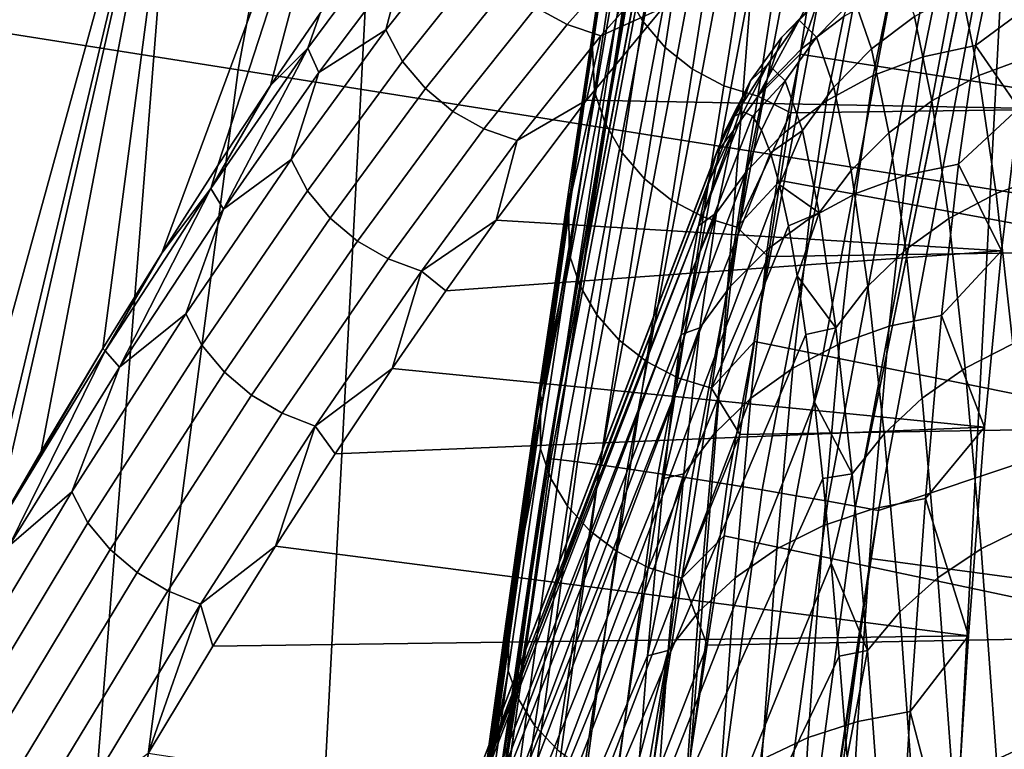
# Model space of a CAD drawing. Header units: metres. Extents: x -167 to 28, y -27 to 27.
# Tile 180 of 256: x -25.126 to -24.325, y 3.399 to 3.992. Entities that reach past the tile are written whole.
import ezdxf

# ---------------------------------------------------------------- set-up
doc = ezdxf.new("R2010")
doc.units = ezdxf.units.M
doc.layers.add('solid_12_065_021_XXX', color=7, linetype='CONTINUOUS')

msp = doc.modelspace()

# ---------------------------------------------------------------- linework, layer by layer
at = {"layer": 'solid_12_065_021_XXX'}
for points in [[(-24.495947, -10.362094, 0.2), (-23.278662, 12.865782, 0.2), (-22.561016, 14.086345, 0.2)], [(-23.909811, -11.650984, 0.2), (-24.495947, -10.362094, 0.2), (-22.561016, 14.086345, 0.2)], [(-25.012678, -9.043805, 0.2), (-23.930357, 11.608726, 0.2), (-23.278662, 12.865782, 0.2)], [(-24.495947, -10.362094, 0.2), (-25.012678, -9.043805, 0.2), (-23.278662, 12.865782, 0.2)], [(-25.458511, -7.699915, 0.2), (-24.514219, 10.318798, 0.2), (-23.930357, 11.608726, 0.2)], [(-25.012678, -9.043805, 0.2), (-25.458511, -7.699915, 0.2), (-23.930357, 11.608726, 0.2)], [(-25.832178, -6.334278, 0.2), (-25.028582, 8.9997, 0.2), (-24.514219, 10.318798, 0.2)], [(-25.458511, -7.699915, 0.2), (-25.832178, -6.334278, 0.2), (-24.514219, 10.318798, 0.2)], [(-26.132654, -4.950639, 0.2), (-25.472038, 7.655047, 0.2), (-25.028582, 8.9997, 0.2)], [(-25.832178, -6.334278, 0.2), (-26.132654, -4.950639, 0.2), (-25.028582, 8.9997, 0.2)], [(-24.94846, 3.951448, 130.388458), (-24.707466, 5.251734, 130.388458), (-25.428152, 5.404921, 129.094391), (-25.676174, 4.066707, 129.094391)], [(-21.689001, 5.348721, 157.271988), (-28.158962, 4.904449, 158.981903), (-28.11764, 3.822367, 159.147064), (-21.643509, 4.28879, 157.453934)], [(-24.707466, 5.251734, 130.388458), (-24.94846, 3.951448, 130.388458), (-24.157175, 3.826121, 131.643692), (-23.923824, 5.085166, 131.643692)], [(-24.468466, 4.832123, 132.625031), (-24.69429, 3.635288, 132.597504), (-24.697168, 3.635058, 132.62648), (-24.471373, 4.83194, 132.654007)], [(-24.471373, 4.83194, 132.654007), (-24.697168, 3.635058, 132.62648), (-24.477072, 4.805454, 132.653336)], [(-24.69429, 3.635288, 132.597504), (-24.468466, 4.832123, 132.625031), (-24.460161, 4.831044, 132.597137), (-24.685951, 3.634513, 132.569595)], [(-24.685951, 3.634513, 132.569595), (-24.460161, 4.831044, 132.597137), (-24.446751, 4.82881, 132.571396), (-24.672447, 3.632858, 132.543839)], [(-24.672447, 3.632858, 132.543839), (-24.446751, 4.82881, 132.571396), (-24.428743, 4.825503, 132.548752), (-24.654293, 3.630387, 132.521194)], [(-24.654293, 3.630387, 132.521194), (-24.428743, 4.825503, 132.548752), (-24.406816, 4.82125, 132.53006), (-24.63217, 3.627193, 132.502518)], [(-24.63217, 3.627193, 132.502518), (-24.406816, 4.82125, 132.53006), (-24.381796, 4.816211, 132.516052), (-24.606913, 3.623396, 132.48851)], [(-24.606913, 3.623396, 132.48851), (-24.381796, 4.816211, 132.516052), (-24.354624, 4.810575, 132.507233), (-24.579473, 3.619139, 132.479706)], [(-24.579473, 3.619139, 132.479706), (-24.354624, 4.810575, 132.507233), (-24.326326, 4.804554, 132.503937), (-24.55089, 3.614584, 132.476425)], [(-24.477072, 4.805454, 132.653336), (-24.697168, 3.635058, 132.62648), (-24.598505, 4.200729, 132.638763)], [(-24.55089, 3.614584, 132.476425), (-24.326326, 4.804554, 132.503937), (-24.29797, 4.798376, 132.506287), (-24.522236, 3.609901, 132.478806)], [(-24.522236, 3.609901, 132.478806), (-24.29797, 4.798376, 132.506287), (-24.270618, 4.792273, 132.514191), (-24.494595, 3.605268, 132.48674)], [(-24.494595, 3.605268, 132.48674), (-24.270618, 4.792273, 132.514191), (-24.245308, 4.786476, 132.527374), (-24.469009, 3.600859, 132.499954)], [(-24.469009, 3.600859, 132.499954), (-24.245308, 4.786476, 132.527374), (-24.222992, 4.781202, 132.545319), (-24.446444, 3.59684, 132.517929)], [(-24.446444, 3.59684, 132.517929), (-24.222992, 4.781202, 132.545319), (-24.20454, 4.776512, 132.567352)], [(-24.446444, 3.59684, 132.517929), (-24.20454, 4.776512, 132.567352), (-24.21022, 4.750104, 132.566681)], [(-24.446444, 3.59684, 132.517929), (-24.21022, 4.750104, 132.566681), (-24.427784, 3.593158, 132.539993)], [(-23.737928, 4.147778, 133.352905), (-23.779421, 3.810627, 133.372437), (-24.427784, 3.593158, 132.539993), (-24.21022, 4.750104, 132.566681)], [(-24.573175, 4.425025, 140.223587), (-24.700912, 3.681715, 140.223755), (-24.630995, 4.181923, 142.433456), (-24.606134, 4.339252, 142.762177)], [(-24.640963, 3.992846, 137.67691), (-24.700912, 3.681715, 140.223755), (-24.573175, 4.425025, 140.223587)], [(-25.010685, 3.802555, 145.209381), (-25.05864, 3.725076, 145.348602), (-24.983919, 4.293184, 145.397385), (-24.825077, 4.303861, 144.750198)], [(-24.965158, 3.873776, 145.068802), (-25.010685, 3.802555, 145.209381), (-24.825077, 4.303861, 144.750198)], [(-24.922188, 3.938779, 144.927017), (-24.965158, 3.873776, 145.068802), (-24.825077, 4.303861, 144.750198)], [(-24.88187, 3.997767, 144.784256), (-24.922188, 3.938779, 144.927017), (-24.825077, 4.303861, 144.750198)], [(-25.214901, 3.454874, 145.754211), (-25.270124, 3.352623, 145.883881), (-25.184336, 4.283075, 146.032181), (-24.983919, 4.293184, 145.397385)], [(-25.161011, 3.55115, 145.621414), (-25.214901, 3.454874, 145.754211), (-24.983919, 4.293184, 145.397385)], [(-25.148062, 3.5738, 145.588486), (-25.161011, 3.55115, 145.621414), (-24.983919, 4.293184, 145.397385)], [(-25.108843, 3.641233, 145.486099), (-25.148062, 3.5738, 145.588486), (-24.983919, 4.293184, 145.397385)], [(-25.05864, 3.725076, 145.348602), (-25.108843, 3.641233, 145.486099), (-24.983919, 4.293184, 145.397385)], [(-21.643509, 4.28879, 157.453934), (-28.11764, 3.822367, 159.147064), (-28.086515, 2.734499, 159.271347), (-21.608002, 3.222389, 157.595886)], [(-24.598505, 4.200729, 132.638763), (-24.697168, 3.635058, 132.62648), (-24.632032, 4.017581, 135.130234)], [(-24.700912, 3.681715, 140.223755), (-24.642954, 4.098424, 142.106384), (-24.630995, 4.181923, 142.433456)], [(-24.700912, 3.681715, 140.223755), (-24.659321, 3.98826, 141.78447), (-24.642954, 4.098424, 142.106384)], [(-24.644651, 4.074625, 142.119598), (-24.642954, 4.098424, 142.106384), (-24.659321, 3.98826, 141.78447), (-24.660397, 3.969675, 141.805893)], [(-24.619606, 3.991424, 142.126205), (-24.607233, 4.073349, 142.448837), (-24.621132, 4.098213, 142.443924), (-24.633413, 4.015912, 142.119492)], [(-24.658577, 3.934036, 141.793091), (-24.642099, 4.042427, 142.111923), (-24.644651, 4.074625, 142.119598), (-24.660397, 3.969675, 141.805893)], [(-24.601189, 3.969871, 142.131851), (-24.588732, 4.051526, 142.452957), (-24.607233, 4.073349, 142.448837), (-24.619606, 3.991424, 142.126205)], [(-25.121071, 2.640331, 130.388458), (-24.94846, 3.951448, 130.388458), (-25.676174, 4.066707, 129.094391), (-25.853821, 2.717346, 129.094391)], [(-24.820982, 4.064753, 144.536835), (-24.891861, 3.969285, 144.814102), (-24.88187, 3.997767, 144.784256)], [(-24.813295, 4.042096, 144.512436), (-24.882853, 3.94937, 144.78566), (-24.891861, 3.969285, 144.814102), (-24.820982, 4.064753, 144.536835)], [(-24.761061, 4.068593, 144.311951), (-24.8283, 3.984058, 144.605255), (-24.813295, 4.042096, 144.512436)], [(-24.814749, 3.958484, 144.602432), (-24.8283, 3.984058, 144.605255), (-24.761061, 4.068593, 144.311951), (-24.747335, 4.043038, 144.310226)], [(-24.624771, 4.051541, 144.011963), (-24.681015, 3.988372, 144.309982), (-24.706362, 4.002386, 144.308334), (-24.650248, 4.065305, 144.010223)], [(-24.59725, 4.042859, 144.014908), (-24.653654, 3.979319, 144.313324), (-24.681015, 3.988372, 144.309982), (-24.624771, 4.051541, 144.011963)], [(-24.578846, 3.952053, 142.136215), (-24.566319, 4.033552, 142.456146), (-24.588732, 4.051526, 142.452957), (-24.601189, 3.969871, 142.131851)], [(-24.8283, 3.984058, 144.605255), (-24.882853, 3.94937, 144.78566), (-24.813295, 4.042096, 144.512436)], [(-24.728748, 4.020838, 144.308411), (-24.79623, 3.936337, 144.599579), (-24.814749, 3.958484, 144.602432), (-24.747335, 4.043038, 144.310226)], [(-24.649986, 3.908145, 141.802643), (-24.633413, 4.015912, 142.119492), (-24.642099, 4.042427, 142.111923), (-24.658577, 3.934036, 141.793091)], [(-24.603189, 4.001954, 144.207886), (-24.653654, 3.979319, 144.313324), (-24.59725, 4.042859, 144.014908)], [(-24.377108, 4.031538, 143.998917), (-24.391357, 3.962213, 144.329224), (-24.34873, 3.971446, 144.333405), (-24.334448, 4.040932, 144.002319)], [(-24.299, 4.007977, 144.193497), (-24.334448, 4.040932, 144.002319), (-24.34873, 3.971446, 144.333405)], [(-24.55341, 3.938633, 142.139114), (-24.540825, 4.020097, 142.458282), (-24.566319, 4.033552, 142.456146), (-24.578846, 3.952053, 142.136215)], [(-24.455902, 3.994946, 143.989395), (-24.441586, 4.036352, 143.657532), (-24.476133, 4.009661, 143.653824), (-24.490355, 3.968529, 143.983505)], [(-24.412754, 4.036352, 142.989227), (-24.398438, 3.994946, 142.657364), (-24.433271, 3.968529, 142.660278), (-24.447495, 4.009661, 142.989944)], [(-24.391357, 3.962213, 144.329224), (-24.377108, 4.031538, 143.998917), (-24.417881, 4.016099, 143.994568), (-24.432077, 3.94704, 144.323624)], [(-24.319118, 4.031538, 142.654678), (-24.304869, 3.962213, 142.324356), (-24.345919, 3.94704, 142.326431), (-24.360115, 4.016099, 142.655487)], [(-24.706362, 4.002386, 144.308334), (-24.773952, 3.917767, 144.598862), (-24.79623, 3.936337, 144.599579), (-24.728748, 4.020838, 144.308411)], [(-24.476133, 4.009661, 143.653824), (-24.461813, 4.023403, 143.321884), (-24.492191, 3.991855, 143.320572), (-24.506397, 3.978221, 143.649918)], [(-24.461813, 4.023403, 143.321884), (-24.447495, 4.009661, 142.989944), (-24.477983, 3.978221, 142.991241), (-24.492191, 3.991855, 143.320572)], [(-24.640963, 3.992846, 137.67691), (-24.632032, 4.017581, 135.130234), (-24.78791, 3.01777, 135.130585), (-24.792423, 2.999314, 137.677216)], [(-24.791819, 2.99279, 132.614334), (-24.78791, 3.01777, 135.130585), (-24.632032, 4.017581, 135.130234), (-24.70339, 3.596371, 132.625702)], [(-24.697168, 3.635058, 132.62648), (-24.70339, 3.596371, 132.625702), (-24.632032, 4.017581, 135.130234)], [(-24.636271, 3.884169, 141.811157), (-24.619606, 3.991424, 142.126205), (-24.633413, 4.015912, 142.119492), (-24.649986, 3.908145, 141.802643)], [(-24.5259, 3.930126, 142.140442), (-24.513279, 4.011677, 142.459274), (-24.540825, 4.020097, 142.458282), (-24.55341, 3.938633, 142.139114)], [(-24.432077, 3.94704, 144.323624), (-24.417881, 4.016099, 143.994568), (-24.455902, 3.994946, 143.989395), (-24.470022, 3.92625, 144.316711)], [(-24.360115, 4.016099, 142.655487), (-24.345919, 3.94704, 142.326431), (-24.384317, 3.92625, 142.330048), (-24.398438, 3.994946, 142.657364)], [(-24.299, 4.007977, 144.193497), (-24.313515, 3.920284, 144.529968), (-24.665058, 3.926779, 144.493362), (-24.603189, 4.001954, 144.207886)], [(-24.485241, 4.005002, 142.442596), (-24.513279, 4.011677, 142.459274), (-24.5259, 3.930126, 142.140442)], [(-24.491474, 3.964345, 142.273712), (-24.485241, 4.005002, 142.442596), (-24.5259, 3.930126, 142.140442)], [(-24.490355, 3.968529, 143.983505), (-24.476133, 4.009661, 143.653824), (-24.506397, 3.978221, 143.649918), (-24.520508, 3.937412, 143.977005)], [(-24.210028, 3.920284, 142.131058), (-24.224543, 4.007977, 142.467529), (-24.485241, 4.005002, 142.442596), (-24.491474, 3.964345, 142.273712)], [(-24.447495, 4.009661, 142.989944), (-24.433271, 3.968529, 142.660278), (-24.463873, 3.937412, 142.664154), (-24.477983, 3.978221, 142.991241)], [(-24.313515, 3.920284, 144.529968), (-24.299, 4.007977, 144.193497), (-24.34873, 3.971446, 144.333405)], [(-24.891861, 3.969285, 144.814102), (-24.922188, 3.938779, 144.927017), (-24.88187, 3.997767, 144.784256)], [(-24.681015, 3.988372, 144.309982), (-24.748753, 3.903469, 144.600296), (-24.773952, 3.917767, 144.598862), (-24.706362, 4.002386, 144.308334)], [(-24.603189, 4.001954, 144.207886), (-24.665058, 3.926779, 144.493362), (-24.653654, 3.979319, 144.313324)], [(-24.640963, 3.992846, 137.67691), (-24.792423, 2.999314, 137.677216), (-24.805029, 2.937545, 140.22139), (-24.700912, 3.681715, 140.223755)], [(-24.617937, 3.862998, 141.818329), (-24.601189, 3.969871, 142.131851), (-24.619606, 3.991424, 142.126205), (-24.636271, 3.884169, 141.811157)], [(-24.506397, 3.978221, 143.649918), (-24.492191, 3.991855, 143.320572), (-24.517653, 3.956215, 143.319473), (-24.531733, 3.942703, 143.645874)], [(-24.492191, 3.991855, 143.320572), (-24.477983, 3.978221, 142.991241), (-24.503572, 3.942703, 142.993073), (-24.517653, 3.956215, 143.319473)], [(-24.470022, 3.92625, 144.316711), (-24.455902, 3.994946, 143.989395), (-24.490355, 3.968529, 143.983505), (-24.504383, 3.900288, 144.308655)], [(-24.398438, 3.994946, 142.657364), (-24.384317, 3.92625, 142.330048), (-24.419245, 3.900288, 142.335114), (-24.433271, 3.968529, 142.660278)], [(-24.8283, 3.984058, 144.605255), (-24.905527, 3.878593, 144.889816), (-24.882853, 3.94937, 144.78566)], [(-24.892166, 3.853046, 144.885818), (-24.905527, 3.878593, 144.889816), (-24.8283, 3.984058, 144.605255), (-24.814749, 3.958484, 144.602432)], [(-24.653654, 3.979319, 144.313324), (-24.721569, 3.893978, 144.603851), (-24.748753, 3.903469, 144.600296), (-24.681015, 3.988372, 144.309982)], [(-24.700912, 3.681715, 140.223755), (-24.679703, 3.852001, 141.470718), (-24.659321, 3.98826, 141.78447)], [(-24.679825, 3.840824, 141.501205), (-24.659321, 3.98826, 141.78447), (-24.679703, 3.852001, 141.470718)], [(-24.660397, 3.969675, 141.805893), (-24.659321, 3.98826, 141.78447), (-24.679825, 3.840824, 141.501205)], [(-24.665058, 3.926779, 144.493362), (-24.721569, 3.893978, 144.603851), (-24.653654, 3.979319, 144.313324)], [(-24.520508, 3.937412, 143.977005), (-24.506397, 3.978221, 143.649918), (-24.531733, 3.942703, 143.645874), (-24.545717, 3.902258, 143.970047)], [(-24.477983, 3.978221, 142.991241), (-24.463873, 3.937412, 142.664154), (-24.489588, 3.902258, 142.668915), (-24.503572, 3.942703, 142.993073)], [(-24.891861, 3.969285, 144.814102), (-24.970896, 3.855128, 145.082565), (-24.922188, 3.938779, 144.927017)], [(-24.960491, 3.838392, 145.050369), (-24.970896, 3.855128, 145.082565), (-24.891861, 3.969285, 144.814102)], [(-24.882853, 3.94937, 144.78566), (-24.960491, 3.838392, 145.050369), (-24.891861, 3.969285, 144.814102)], [(-24.658577, 3.934036, 141.793091), (-24.660397, 3.969675, 141.805893), (-24.679825, 3.840824, 141.501205)], [(-24.595669, 3.845419, 141.823853), (-24.578846, 3.952053, 142.136215), (-24.601189, 3.969871, 142.131851), (-24.617937, 3.862998, 141.818329)], [(-24.504383, 3.900288, 144.308655), (-24.490355, 3.968529, 143.983505), (-24.520508, 3.937412, 143.977005), (-24.534426, 3.869706, 144.299606)], [(-24.433271, 3.968529, 142.660278), (-24.419245, 3.900288, 142.335114), (-24.449955, 3.869706, 142.341537), (-24.463873, 3.937412, 142.664154)], [(-24.391357, 3.962213, 144.329224), (-24.405312, 3.865823, 144.652695), (-24.362717, 3.87483, 144.657623), (-24.34873, 3.971446, 144.333405)], [(-24.313515, 3.920284, 144.529968), (-24.34873, 3.971446, 144.333405), (-24.362717, 3.87483, 144.657623)], [(-24.79623, 3.936337, 144.599579), (-24.873716, 3.831013, 144.881836), (-24.892166, 3.853046, 144.885818), (-24.814749, 3.958484, 144.602432)], [(-24.498976, 3.916526, 142.106384), (-24.491474, 3.964345, 142.273712), (-24.5259, 3.930126, 142.140442)], [(-24.210028, 3.920284, 142.131058), (-24.491474, 3.964345, 142.273712), (-24.498976, 3.916526, 142.106384)], [(-24.405312, 3.865823, 144.652695), (-24.391357, 3.962213, 144.329224), (-24.432077, 3.94704, 144.323624), (-24.445978, 3.851019, 144.645859)], [(-24.304869, 3.962213, 142.324356), (-24.290915, 3.865823, 142.000885), (-24.332018, 3.851019, 142.004196), (-24.345919, 3.94704, 142.326431)], [(-24.94846, 3.951448, 130.388458), (-25.121071, 2.640331, 130.388458), (-24.324312, 2.556588, 131.643692), (-24.157175, 3.826121, 131.643692)], [(-24.905527, 3.878593, 144.889816), (-24.960491, 3.838392, 145.050369), (-24.882853, 3.94937, 144.78566)], [(-24.570292, 3.832085, 141.82756), (-24.55341, 3.938633, 142.139114), (-24.578846, 3.952053, 142.136215), (-24.595669, 3.845419, 141.823853)], [(-24.517653, 3.956215, 143.319473), (-24.537537, 3.917526, 143.318604), (-24.544901, 3.913798, 143.489334)], [(-24.531733, 3.942703, 143.645874), (-24.517653, 3.956215, 143.319473), (-24.544901, 3.913798, 143.489334)], [(-24.517653, 3.956215, 143.319473), (-24.503572, 3.942703, 142.993073), (-24.53017, 3.913797, 143.147888), (-24.537537, 3.917526, 143.318604)], [(-24.531733, 3.942703, 143.645874), (-24.552252, 3.902619, 143.659729), (-24.559574, 3.884012, 143.829483)], [(-24.545717, 3.902258, 143.970047), (-24.531733, 3.942703, 143.645874), (-24.559574, 3.884012, 143.829483)], [(-24.531733, 3.942703, 143.645874), (-24.544901, 3.913798, 143.489334), (-24.552252, 3.902619, 143.659729)], [(-24.503572, 3.942703, 142.993073), (-24.522821, 3.902618, 142.977493), (-24.53017, 3.913797, 143.147888)], [(-24.503572, 3.942703, 142.993073), (-24.489588, 3.902258, 142.668915), (-24.515497, 3.88401, 142.807739), (-24.522821, 3.902618, 142.977493)], [(-24.445978, 3.851019, 144.645859), (-24.432077, 3.94704, 144.323624), (-24.470022, 3.92625, 144.316711), (-24.483849, 3.830735, 144.637253)], [(-24.345919, 3.94704, 142.326431), (-24.332018, 3.851019, 142.004196), (-24.370491, 3.830735, 142.009506), (-24.384317, 3.92625, 142.330048)], [(-24.970896, 3.855128, 145.082565), (-24.965158, 3.873776, 145.068802), (-24.922188, 3.938779, 144.927017)], [(-24.773952, 3.917767, 144.598862), (-24.851551, 3.812356, 144.880371), (-24.873716, 3.831013, 144.881836), (-24.79623, 3.936337, 144.599579)], [(-24.678888, 3.800764, 141.483795), (-24.658577, 3.934036, 141.793091), (-24.679825, 3.840824, 141.501205)], [(-24.670391, 3.775652, 141.495316), (-24.649986, 3.908145, 141.802643), (-24.658577, 3.934036, 141.793091), (-24.678888, 3.800764, 141.483795)], [(-24.54282, 3.823507, 141.8293), (-24.5259, 3.930126, 142.140442), (-24.55341, 3.938633, 142.139114), (-24.570292, 3.832085, 141.82756)], [(-24.534426, 3.869706, 144.299606), (-24.520508, 3.937412, 143.977005), (-24.545717, 3.902258, 143.970047), (-24.559509, 3.835156, 144.289764)], [(-24.463873, 3.937412, 142.664154), (-24.449955, 3.869706, 142.341537), (-24.475796, 3.835156, 142.349182), (-24.489588, 3.902258, 142.668915)], [(-24.665058, 3.926779, 144.493362), (-24.738649, 3.829249, 144.77652), (-24.721569, 3.893978, 144.603851)], [(-24.327658, 3.804345, 144.857803), (-24.738649, 3.829249, 144.77652), (-24.665058, 3.926779, 144.493362), (-24.313515, 3.920284, 144.529968)], [(-24.498976, 3.916526, 142.106384), (-24.5259, 3.930126, 142.140442), (-24.54282, 3.823507, 141.8293)], [(-24.483849, 3.830735, 144.637253), (-24.470022, 3.92625, 144.316711), (-24.504383, 3.900288, 144.308655), (-24.518118, 3.805404, 144.627075)], [(-24.384317, 3.92625, 142.330048), (-24.370491, 3.830735, 142.009506), (-24.40551, 3.805404, 142.016708), (-24.419245, 3.900288, 142.335114)], [(-24.748753, 3.903469, 144.600296), (-24.826498, 3.797771, 144.88147), (-24.851551, 3.812356, 144.880371), (-24.773952, 3.917767, 144.598862)], [(-24.53017, 3.913797, 143.147888), (-24.773218, 3.288941, 143.16861), (-24.785261, 3.288941, 143.447769), (-24.537537, 3.917526, 143.318604)], [(-24.544901, 3.913798, 143.489334), (-24.537537, 3.917526, 143.318604), (-24.785261, 3.288941, 143.447769)], [(-24.195885, 3.804345, 141.803223), (-24.210028, 3.920284, 142.131058), (-24.498976, 3.916526, 142.106384), (-24.507679, 3.861604, 141.940948)], [(-24.327658, 3.804345, 144.857803), (-24.313515, 3.920284, 144.529968), (-24.362717, 3.87483, 144.657623)], [(-24.552252, 3.902619, 143.659729), (-24.544901, 3.913798, 143.489334), (-24.785261, 3.288941, 143.447769), (-24.797262, 3.265244, 143.725937)], [(-24.53017, 3.913797, 143.147888), (-24.522821, 3.902618, 142.977493), (-24.761219, 3.265244, 142.890457), (-24.773218, 3.288941, 143.16861)], [(-24.507679, 3.861604, 141.940948), (-24.498976, 3.916526, 142.106384), (-24.54282, 3.823507, 141.8293)], [(-24.721569, 3.893978, 144.603851), (-24.799494, 3.787806, 144.885071), (-24.826498, 3.797771, 144.88147), (-24.748753, 3.903469, 144.600296)], [(-24.559574, 3.884012, 143.829483), (-24.552252, 3.902619, 143.659729), (-24.797262, 3.265244, 143.725937)], [(-24.522821, 3.902618, 142.977493), (-24.515497, 3.88401, 142.807739), (-24.761219, 3.265244, 142.890457)], [(-24.656763, 3.752328, 141.5056), (-24.636271, 3.884169, 141.811157), (-24.649986, 3.908145, 141.802643), (-24.670391, 3.775652, 141.495316)], [(-24.545717, 3.902258, 143.970047), (-24.566854, 3.858011, 143.998245), (-24.57408, 3.824667, 144.165726)], [(-24.559509, 3.835156, 144.289764), (-24.545717, 3.902258, 143.970047), (-24.57408, 3.824667, 144.165726)], [(-24.545717, 3.902258, 143.970047), (-24.559574, 3.884012, 143.829483), (-24.566854, 3.858011, 143.998245)], [(-24.489588, 3.902258, 142.668915), (-24.508217, 3.858008, 142.638977), (-24.515497, 3.88401, 142.807739)], [(-24.489588, 3.902258, 142.668915), (-24.475796, 3.835156, 142.349182), (-24.508217, 3.858008, 142.638977)], [(-24.738649, 3.829249, 144.77652), (-24.799494, 3.787806, 144.885071), (-24.721569, 3.893978, 144.603851)], [(-24.518118, 3.805404, 144.627075), (-24.504383, 3.900288, 144.308655), (-24.534426, 3.869706, 144.299606), (-24.548054, 3.775566, 144.615524)], [(-24.419245, 3.900288, 142.335114), (-24.40551, 3.805404, 142.016708), (-24.436327, 3.775566, 142.02562), (-24.449955, 3.869706, 142.341537)], [(-24.905527, 3.878593, 144.889816), (-24.991241, 3.753082, 145.164261), (-24.960491, 3.838392, 145.050369)], [(-24.978071, 3.727626, 145.159027), (-24.991241, 3.753082, 145.164261), (-24.905527, 3.878593, 144.889816), (-24.892166, 3.853046, 144.885818)], [(-24.566854, 3.858011, 143.998245), (-24.559574, 3.884012, 143.829483), (-24.797262, 3.265244, 143.725937), (-24.809132, 3.218021, 144.001083)], [(-24.515497, 3.88401, 142.807739), (-24.508217, 3.858008, 142.638977), (-24.74935, 3.218021, 142.615295), (-24.761219, 3.265244, 142.890457)], [(-24.638512, 3.731658, 141.514267), (-24.617937, 3.862998, 141.818329), (-24.636271, 3.884169, 141.811157), (-24.656763, 3.752328, 141.5056)], [(-24.970896, 3.855128, 145.082565), (-25.010685, 3.802555, 145.209381), (-24.965158, 3.873776, 145.068802)], [(-24.548054, 3.775566, 144.615524), (-24.534426, 3.869706, 144.299606), (-24.559509, 3.835156, 144.289764), (-24.573017, 3.741857, 144.602859)], [(-24.449955, 3.869706, 142.341537), (-24.436327, 3.775566, 142.02562), (-24.462288, 3.741857, 142.036087), (-24.475796, 3.835156, 142.349182)], [(-24.405312, 3.865823, 144.652695), (-24.418875, 3.743025, 144.967102), (-24.376312, 3.751746, 144.972778), (-24.362717, 3.87483, 144.657623)], [(-24.327658, 3.804345, 144.857803), (-24.362717, 3.87483, 144.657623), (-24.376312, 3.751746, 144.972778)], [(-24.616316, 3.71441, 141.521011), (-24.595669, 3.845419, 141.823853), (-24.617937, 3.862998, 141.818329), (-24.638512, 3.731658, 141.514267)], [(-24.51754, 3.799656, 141.777725), (-24.507679, 3.861604, 141.940948), (-24.54282, 3.823507, 141.8293)], [(-24.195885, 3.804345, 141.803223), (-24.507679, 3.861604, 141.940948), (-24.51754, 3.799656, 141.777725)], [(-24.418875, 3.743025, 144.967102), (-24.405312, 3.865823, 144.652695), (-24.445978, 3.851019, 144.645859), (-24.45949, 3.728691, 144.959061)], [(-24.290915, 3.865823, 142.000885), (-24.277351, 3.743025, 141.686478), (-24.318506, 3.728691, 141.690994), (-24.332018, 3.851019, 142.004196)], [(-24.970896, 3.855128, 145.082565), (-25.05678, 3.723036, 145.341034), (-25.010685, 3.802555, 145.209381)], [(-25.044949, 3.709893, 145.30542), (-25.05678, 3.723036, 145.341034), (-24.970896, 3.855128, 145.082565)], [(-24.960491, 3.838392, 145.050369), (-25.044949, 3.709893, 145.30542), (-24.970896, 3.855128, 145.082565)], [(-24.873716, 3.831013, 144.881836), (-24.959684, 3.705787, 145.153854), (-24.978071, 3.727626, 145.159027), (-24.892166, 3.853046, 144.885818)], [(-24.57408, 3.824667, 144.165726), (-24.566854, 3.858011, 143.998245), (-24.809132, 3.218021, 144.001083)], [(-24.508217, 3.858008, 142.638977), (-24.500992, 3.824663, 142.471497), (-24.74935, 3.218021, 142.615295)], [(-24.475796, 3.835156, 142.349182), (-24.500992, 3.824663, 142.471497), (-24.508217, 3.858008, 142.638977)], [(-24.700912, 3.681715, 140.223755), (-24.69124, 3.774312, 141.317764), (-24.679703, 3.852001, 141.470718)], [(-24.679825, 3.840824, 141.501205), (-24.679703, 3.852001, 141.470718), (-24.69124, 3.774312, 141.317764)], [(-24.590998, 3.701224, 141.525558), (-24.570292, 3.832085, 141.82756), (-24.595669, 3.845419, 141.823853), (-24.616316, 3.71441, 141.521011)], [(-24.45949, 3.728691, 144.959061), (-24.445978, 3.851019, 144.645859), (-24.483849, 3.830735, 144.637253), (-24.49729, 3.709051, 144.948807)], [(-24.332018, 3.851019, 142.004196), (-24.318506, 3.728691, 141.690994), (-24.35705, 3.709051, 141.697952), (-24.370491, 3.830735, 142.009506)], [(-24.991241, 3.753082, 145.164261), (-25.044949, 3.709893, 145.30542), (-24.960491, 3.838392, 145.050369)], [(-24.679825, 3.840824, 141.501205), (-24.69124, 3.774312, 141.317764), (-24.702488, 3.688776, 141.207321)], [(-24.678888, 3.800764, 141.483795), (-24.679825, 3.840824, 141.501205), (-24.702488, 3.688776, 141.207321)], [(-24.851551, 3.812356, 144.880371), (-24.937618, 3.687098, 145.151535), (-24.959684, 3.705787, 145.153854), (-24.873716, 3.831013, 144.881836)], [(-24.738649, 3.829249, 144.77652), (-24.779623, 3.771862, 144.916855), (-24.799494, 3.787806, 144.885071)], [(-24.327658, 3.804345, 144.857803), (-24.779623, 3.771862, 144.916855), (-24.738649, 3.829249, 144.77652)], [(-24.563566, 3.692605, 141.52774), (-24.54282, 3.823507, 141.8293), (-24.570292, 3.832085, 141.82756), (-24.590998, 3.701224, 141.525558)], [(-24.559509, 3.835156, 144.289764), (-24.581236, 3.784042, 144.331604), (-24.588308, 3.736213, 144.495544)], [(-24.573017, 3.741857, 144.602859), (-24.559509, 3.835156, 144.289764), (-24.588308, 3.736213, 144.495544)], [(-24.559509, 3.835156, 144.289764), (-24.57408, 3.824667, 144.165726), (-24.581236, 3.784042, 144.331604)], [(-24.49729, 3.709051, 144.948807), (-24.483849, 3.830735, 144.637253), (-24.518118, 3.805404, 144.627075), (-24.531469, 3.684525, 144.936569)], [(-24.475796, 3.835156, 142.349182), (-24.493837, 3.784037, 142.305618), (-24.500992, 3.824663, 142.471497)], [(-24.475796, 3.835156, 142.349182), (-24.462288, 3.741857, 142.036087), (-24.493837, 3.784037, 142.305618)], [(-24.370491, 3.830735, 142.009506), (-24.35705, 3.709051, 141.697952), (-24.392157, 3.684525, 141.707199), (-24.40551, 3.805404, 142.016708)], [(-24.581236, 3.784042, 144.331604), (-24.57408, 3.824667, 144.165726), (-24.809132, 3.218021, 144.001083), (-24.820786, 3.147612, 144.27124)], [(-24.500992, 3.824663, 142.471497), (-24.493837, 3.784037, 142.305618), (-24.737696, 3.147612, 142.345139), (-24.74935, 3.218021, 142.615295)], [(-24.51754, 3.799656, 141.777725), (-24.54282, 3.823507, 141.8293), (-24.563566, 3.692605, 141.52774)], [(-24.826498, 3.797771, 144.88147), (-24.912699, 3.672256, 145.15213), (-24.937618, 3.687098, 145.151535), (-24.851551, 3.812356, 144.880371)], [(-24.531469, 3.684525, 144.936569), (-24.518118, 3.805404, 144.627075), (-24.548054, 3.775566, 144.615524), (-24.5613, 3.655635, 144.922592)], [(-24.40551, 3.805404, 142.016708), (-24.392157, 3.684525, 141.707199), (-24.42308, 3.655635, 141.718552), (-24.436327, 3.775566, 142.02562)], [(-23.779421, 3.810627, 133.372437), (-23.804586, 3.469654, 133.407654), (-24.434046, 3.554225, 132.539185), (-24.427784, 3.593158, 132.539993)], [(-25.05678, 3.723036, 145.341034), (-25.05864, 3.725076, 145.348602), (-25.010685, 3.802555, 145.209381)], [(-24.799494, 3.787806, 144.885071), (-24.885859, 3.661818, 145.155624), (-24.912699, 3.672256, 145.15213), (-24.826498, 3.797771, 144.88147)], [(-24.327658, 3.804345, 144.857803), (-24.341326, 3.660996, 145.174637), (-24.823286, 3.708609, 145.056122), (-24.779623, 3.771862, 144.916855)], [(-24.702541, 3.643372, 141.185959), (-24.678888, 3.800764, 141.483795), (-24.702488, 3.688776, 141.207321)], [(-24.694132, 3.619196, 141.199387), (-24.670391, 3.775652, 141.495316), (-24.678888, 3.800764, 141.483795), (-24.702541, 3.643372, 141.185959)], [(-24.528463, 3.73078, 141.61705), (-24.51754, 3.799656, 141.777725), (-24.563566, 3.692605, 141.52774)], [(-24.182219, 3.660996, 141.486389), (-24.195885, 3.804345, 141.803223), (-24.51754, 3.799656, 141.777725), (-24.528463, 3.73078, 141.61705)], [(-24.341326, 3.660996, 145.174637), (-24.327658, 3.804345, 144.857803), (-24.376312, 3.751746, 144.972778)], [(-24.823286, 3.708609, 145.056122), (-24.885859, 3.661818, 145.155624), (-24.799494, 3.787806, 144.885071)], [(-24.779623, 3.771862, 144.916855), (-24.823286, 3.708609, 145.056122), (-24.799494, 3.787806, 144.885071)], [(-24.588308, 3.736213, 144.495544), (-24.581236, 3.784042, 144.331604), (-24.820786, 3.147612, 144.27124)], [(-24.493837, 3.784037, 142.305618), (-24.486765, 3.736208, 142.141678), (-24.737696, 3.147612, 142.345139)], [(-24.462288, 3.741857, 142.036087), (-24.486765, 3.736208, 142.141678), (-24.493837, 3.784037, 142.305618)], [(-24.700912, 3.681715, 140.223755), (-24.70356, 3.6905, 141.167999), (-24.69124, 3.774312, 141.317764)], [(-24.702488, 3.688776, 141.207321), (-24.69124, 3.774312, 141.317764), (-24.70356, 3.6905, 141.167999)], [(-24.680592, 3.596668, 141.211426), (-24.656763, 3.752328, 141.5056), (-24.670391, 3.775652, 141.495316), (-24.694132, 3.619196, 141.199387)], [(-24.5613, 3.655635, 144.922592), (-24.548054, 3.775566, 144.615524), (-24.573017, 3.741857, 144.602859), (-24.586145, 3.622997, 144.907196)], [(-24.436327, 3.775566, 142.02562), (-24.42308, 3.655635, 141.718552), (-24.44916, 3.622997, 141.731766), (-24.462288, 3.741857, 142.036087)], [(-24.991241, 3.753082, 145.164261), (-25.083904, 3.608384, 145.427338), (-25.044949, 3.709893, 145.30542)], [(-25.070915, 3.583096, 145.420776), (-25.083904, 3.608384, 145.427338), (-24.991241, 3.753082, 145.164261), (-24.978071, 3.727626, 145.159027)], [(-24.66242, 3.576625, 141.221603), (-24.638512, 3.731658, 141.514267), (-24.656763, 3.752328, 141.5056), (-24.680592, 3.596668, 141.211426)], [(-24.418875, 3.743025, 144.967102), (-24.431955, 3.594658, 145.270309), (-24.389423, 3.603034, 145.276688), (-24.376312, 3.751746, 144.972778)], [(-24.341326, 3.660996, 145.174637), (-24.376312, 3.751746, 144.972778), (-24.389423, 3.603034, 145.276688)], [(-24.573017, 3.741857, 144.602859), (-24.595284, 3.681273, 144.657242), (-24.60215, 3.619325, 144.816391)], [(-24.586145, 3.622997, 144.907196), (-24.573017, 3.741857, 144.602859), (-24.60215, 3.619325, 144.816391)], [(-24.573017, 3.741857, 144.602859), (-24.588308, 3.736213, 144.495544), (-24.595284, 3.681273, 144.657242)], [(-24.462288, 3.741857, 142.036087), (-24.479788, 3.681267, 141.97998), (-24.486765, 3.736208, 142.141678)], [(-24.462288, 3.741857, 142.036087), (-24.44916, 3.622997, 141.731766), (-24.479788, 3.681267, 141.97998)], [(-24.431955, 3.594658, 145.270309), (-24.418875, 3.743025, 144.967102), (-24.45949, 3.728691, 144.959061), (-24.472519, 3.580893, 145.261108)], [(-24.595284, 3.681273, 144.657242), (-24.588308, 3.736213, 144.495544), (-24.820786, 3.147612, 144.27124), (-24.83214, 3.054524, 144.534454)], [(-24.486765, 3.736208, 142.141678), (-24.479788, 3.681267, 141.97998), (-24.726339, 3.054524, 142.081924), (-24.737696, 3.147612, 142.345139)], [(-25.05864, 3.725076, 145.348602), (-25.148062, 3.5738, 145.588486), (-25.108843, 3.641233, 145.486099)], [(-25.05678, 3.723036, 145.341034), (-25.148062, 3.5738, 145.588486), (-25.05864, 3.725076, 145.348602)], [(-24.959684, 3.705787, 145.153854), (-25.052574, 3.561555, 145.414368), (-25.070915, 3.583096, 145.420776), (-24.978071, 3.727626, 145.159027)], [(-24.640293, 3.55981, 141.229553), (-24.616316, 3.71441, 141.521011), (-24.638512, 3.731658, 141.514267), (-24.66242, 3.576625, 141.221603)], [(-24.540388, 3.655087, 141.459259), (-24.528463, 3.73078, 141.61705), (-24.563566, 3.692605, 141.52774)], [(-24.182219, 3.660996, 141.486389), (-24.528463, 3.73078, 141.61705), (-24.540388, 3.655087, 141.459259)], [(-24.472519, 3.580893, 145.261108), (-24.45949, 3.728691, 144.959061), (-24.49729, 3.709051, 144.948807), (-24.510252, 3.562032, 145.249268)], [(-24.318506, 3.728691, 141.690994), (-24.305477, 3.580893, 141.388947), (-24.34409, 3.562032, 141.397491), (-24.35705, 3.709051, 141.697952)], [(-25.134888, 3.564556, 145.549896), (-25.148062, 3.5738, 145.588486), (-25.05678, 3.723036, 145.341034)], [(-25.044949, 3.709893, 145.30542), (-25.134888, 3.564556, 145.549896), (-25.05678, 3.723036, 145.341034)], [(-25.083904, 3.608384, 145.427338), (-25.134888, 3.564556, 145.549896), (-25.044949, 3.709893, 145.30542)], [(-24.823286, 3.708609, 145.056122), (-24.869505, 3.639376, 145.194168), (-24.885859, 3.661818, 145.155624)], [(-24.341326, 3.660996, 145.174637), (-24.869505, 3.639376, 145.194168), (-24.823286, 3.708609, 145.056122)], [(-24.615032, 3.546848, 141.234985), (-24.590998, 3.701224, 141.525558), (-24.616316, 3.71441, 141.521011), (-24.640293, 3.55981, 141.229553)], [(-24.510252, 3.562032, 145.249268), (-24.49729, 3.709051, 144.948807), (-24.531469, 3.684525, 144.936569), (-24.544346, 3.538477, 145.235031)], [(-24.35705, 3.709051, 141.697952), (-24.34409, 3.562032, 141.397491), (-24.379282, 3.538477, 141.408737), (-24.392157, 3.684525, 141.707199)], [(-24.937618, 3.687098, 145.151535), (-25.030586, 3.542917, 145.411072), (-25.052574, 3.561555, 145.414368), (-24.959684, 3.705787, 145.153854)], [(-24.587641, 3.538235, 141.237686), (-24.563566, 3.692605, 141.52774), (-24.590998, 3.701224, 141.525558), (-24.615032, 3.546848, 141.234985)], [(-24.540388, 3.655087, 141.459259), (-24.563566, 3.692605, 141.52774), (-24.587641, 3.538235, 141.237686)], [(-24.912699, 3.672256, 145.15213), (-25.005775, 3.52788, 145.411026), (-25.030586, 3.542917, 145.411072), (-24.937618, 3.687098, 145.151535)], [(-24.702488, 3.688776, 141.207321), (-24.716587, 3.60066, 141.021576), (-24.727808, 3.514425, 140.925949)], [(-24.702541, 3.643372, 141.185959), (-24.702488, 3.688776, 141.207321), (-24.727808, 3.514425, 140.925949)], [(-24.700912, 3.681715, 140.223755), (-24.716587, 3.60066, 141.021576), (-24.70356, 3.6905, 141.167999)], [(-24.702488, 3.688776, 141.207321), (-24.70356, 3.6905, 141.167999), (-24.716587, 3.60066, 141.021576)], [(-24.544346, 3.538477, 145.235031), (-24.531469, 3.684525, 144.936569), (-24.5613, 3.655635, 144.922592), (-24.574076, 3.510732, 145.218719)], [(-24.392157, 3.684525, 141.707199), (-24.379282, 3.538477, 141.408737), (-24.410305, 3.510732, 141.422424), (-24.42308, 3.655635, 141.718552)], [(-24.60215, 3.619325, 144.816391), (-24.595284, 3.681273, 144.657242), (-24.83214, 3.054524, 144.534454)], [(-24.700912, 3.681715, 140.223755), (-24.805029, 2.937545, 140.22139), (-24.789055, 3.066178, 140.348175)], [(-24.783741, 3.102952, 140.407318), (-24.773905, 3.183957, 140.474258), (-24.700912, 3.681715, 140.223755), (-24.789055, 3.066178, 140.348175)], [(-24.700912, 3.681715, 140.223755), (-24.773905, 3.183957, 140.474258), (-24.75898, 3.296476, 140.604889)], [(-24.755119, 3.318802, 140.658737), (-24.744387, 3.403527, 140.739822), (-24.700912, 3.681715, 140.223755), (-24.75898, 3.296476, 140.604889)], [(-24.700912, 3.681715, 140.223755), (-24.744387, 3.403527, 140.739822), (-24.730227, 3.504949, 140.878769)], [(-24.700912, 3.681715, 140.223755), (-24.730227, 3.504949, 140.878769), (-24.716587, 3.60066, 141.021576)], [(-24.479788, 3.681267, 141.97998), (-24.472923, 3.619318, 141.820831), (-24.726339, 3.054524, 142.081924)], [(-24.44916, 3.622997, 141.731766), (-24.472923, 3.619318, 141.820831), (-24.479788, 3.681267, 141.97998)], [(-24.885859, 3.661818, 145.155624), (-24.979069, 3.517007, 145.414215), (-25.005775, 3.52788, 145.411026), (-24.912699, 3.672256, 145.15213)], [(-24.918177, 3.56411, 145.330688), (-24.979069, 3.517007, 145.414215), (-24.885859, 3.661818, 145.155624)], [(-24.869505, 3.639376, 145.194168), (-24.918177, 3.56411, 145.330688), (-24.885859, 3.661818, 145.155624)], [(-24.341326, 3.660996, 145.174637), (-24.35442, 3.491269, 145.47818), (-24.918177, 3.56411, 145.330688), (-24.869505, 3.639376, 145.194168)], [(-24.169123, 3.491269, 141.182846), (-24.182219, 3.660996, 141.486389), (-24.540388, 3.655087, 141.459259), (-24.553257, 3.572702, 141.304657)], [(-24.35442, 3.491269, 145.47818), (-24.341326, 3.660996, 145.174637), (-24.389423, 3.603034, 145.276688)], [(-24.574076, 3.510732, 145.218719), (-24.5613, 3.655635, 144.922592), (-24.586145, 3.622997, 144.907196), (-24.598806, 3.479388, 145.200684)], [(-24.553257, 3.572702, 141.304657), (-24.540388, 3.655087, 141.459259), (-24.587641, 3.538235, 141.237686)], [(-24.42308, 3.655635, 141.718552), (-24.410305, 3.510732, 141.422424), (-24.436499, 3.479388, 141.438278), (-24.44916, 3.622997, 141.731766)], [(-24.728893, 3.462846, 140.901413), (-24.702541, 3.643372, 141.185959), (-24.727808, 3.514425, 140.925949)], [(-24.720572, 3.439762, 140.916687), (-24.694132, 3.619196, 141.199387), (-24.702541, 3.643372, 141.185959), (-24.728893, 3.462846, 140.901413)], [(-24.69429, 3.635288, 132.597504), (-24.857025, 2.428043, 132.576309), (-24.859867, 2.427829, 132.605316), (-24.697168, 3.635058, 132.62648)], [(-24.697168, 3.635058, 132.62648), (-24.859867, 2.427829, 132.605316), (-24.70339, 3.596371, 132.625702)], [(-24.857025, 2.428043, 132.576309), (-24.69429, 3.635288, 132.597504), (-24.685951, 3.634513, 132.569595), (-24.848663, 2.427547, 132.548401)], [(-24.848663, 2.427547, 132.548401), (-24.685951, 3.634513, 132.569595), (-24.672447, 3.632858, 132.543839), (-24.835096, 2.426459, 132.522644)], [(-24.835096, 2.426459, 132.522644), (-24.672447, 3.632858, 132.543839), (-24.654293, 3.630387, 132.521194), (-24.816837, 2.424819, 132.499985)], [(-24.816837, 2.424819, 132.499985), (-24.654293, 3.630387, 132.521194), (-24.63217, 3.627193, 132.502518), (-24.794573, 2.422689, 132.481308)], [(-24.794573, 2.422689, 132.481308), (-24.63217, 3.627193, 132.502518), (-24.606913, 3.623396, 132.48851), (-24.769144, 2.420149, 132.467316)], [(-24.769144, 2.420149, 132.467316), (-24.606913, 3.623396, 132.48851), (-24.579473, 3.619139, 132.479706), (-24.741512, 2.417296, 132.458511)], [(-24.586145, 3.622997, 144.907196), (-24.608892, 3.550488, 144.972687), (-24.615499, 3.474892, 145.125839)], [(-24.598806, 3.479388, 145.200684), (-24.586145, 3.622997, 144.907196), (-24.615499, 3.474892, 145.125839)], [(-24.586145, 3.622997, 144.907196), (-24.60215, 3.619325, 144.816391), (-24.608892, 3.550488, 144.972687)], [(-24.44916, 3.622997, 141.731766), (-24.466181, 3.55048, 141.664536), (-24.472923, 3.619318, 141.820831)], [(-24.44916, 3.622997, 141.731766), (-24.436499, 3.479388, 141.438278), (-24.466181, 3.55048, 141.664536)], [(-24.608892, 3.550488, 144.972687), (-24.60215, 3.619325, 144.816391), (-24.83214, 3.054524, 144.534454), (-24.843115, 2.939429, 144.788849)], [(-24.741512, 2.417296, 132.458511), (-24.579473, 3.619139, 132.479706), (-24.55089, 3.614584, 132.476425), (-24.712717, 2.414237, 132.455246)], [(-24.472923, 3.619318, 141.820831), (-24.466181, 3.55048, 141.664536), (-24.715366, 2.939429, 141.827545), (-24.726339, 3.054524, 142.081924)], [(-24.707111, 3.418177, 140.93042), (-24.680592, 3.596668, 141.211426), (-24.694132, 3.619196, 141.199387), (-24.720572, 3.439762, 140.916687)], [(-24.712717, 2.414237, 132.455246), (-24.55089, 3.614584, 132.476425), (-24.522236, 3.609901, 132.478806), (-24.683847, 2.411087, 132.457642)], [(-25.083904, 3.608384, 145.427338), (-25.181864, 3.445283, 145.678146), (-25.134888, 3.564556, 145.549896)], [(-25.169037, 3.420258, 145.670227), (-25.181864, 3.445283, 145.678146), (-25.083904, 3.608384, 145.427338), (-25.070915, 3.583096, 145.420776)], [(-24.683847, 2.411087, 132.457642), (-24.522236, 3.609901, 132.478806), (-24.494595, 3.605268, 132.48674), (-24.655993, 2.407966, 132.465622)], [(-24.655993, 2.407966, 132.465622), (-24.494595, 3.605268, 132.48674), (-24.469009, 3.600859, 132.499954), (-24.630203, 2.40499, 132.478851)], [(-24.70339, 3.596371, 132.625702), (-24.859867, 2.427829, 132.605316), (-24.791819, 2.99279, 132.614334)], [(-24.727808, 3.514425, 140.925949), (-24.716587, 3.60066, 141.021576), (-24.730227, 3.504949, 140.878769)], [(-24.689014, 3.398892, 140.942093), (-24.66242, 3.576625, 141.221603), (-24.680592, 3.596668, 141.211426), (-24.707111, 3.418177, 140.93042)], [(-24.630203, 2.40499, 132.478851), (-24.469009, 3.600859, 132.499954), (-24.446444, 3.59684, 132.517929), (-24.607454, 2.402273, 132.496857)], [(-24.607454, 2.402273, 132.496857), (-24.446444, 3.59684, 132.517929), (-24.427784, 3.593158, 132.539993)], [(-24.431955, 3.594658, 145.270309), (-24.444462, 3.421736, 145.560242), (-24.40196, 3.429709, 145.567291), (-24.389423, 3.603034, 145.276688)], [(-24.35442, 3.491269, 145.47818), (-24.389423, 3.603034, 145.276688), (-24.40196, 3.429709, 145.567291)], [(-24.607454, 2.402273, 132.496857), (-24.427784, 3.593158, 132.539993), (-24.434046, 3.554225, 132.539185)], [(-24.444462, 3.421736, 145.560242), (-24.431955, 3.594658, 145.270309), (-24.472519, 3.580893, 145.261108), (-24.48498, 3.408633, 145.549927)], [(-25.052574, 3.561555, 145.414368), (-25.150719, 3.399133, 145.662491), (-25.169037, 3.420258, 145.670227), (-25.070915, 3.583096, 145.420776)], [(-24.48498, 3.408633, 145.549927), (-24.472519, 3.580893, 145.261108), (-24.510252, 3.562032, 145.249268), (-24.522646, 3.390679, 145.53656)], [(-24.305477, 3.580893, 141.388947), (-24.293018, 3.408633, 141.100128), (-24.331696, 3.390679, 141.110199), (-24.34409, 3.562032, 141.397491)], [(-24.666954, 3.382623, 140.951263), (-24.640293, 3.55981, 141.229553), (-24.66242, 3.576625, 141.221603), (-24.689014, 3.398892, 140.942093)], [(-24.566933, 3.483775, 141.153564), (-24.553257, 3.572702, 141.304657), (-24.587641, 3.538235, 141.237686)], [(-24.169123, 3.491269, 141.182846), (-24.553257, 3.572702, 141.304657), (-24.566933, 3.483775, 141.153564)], [(-25.030586, 3.542917, 145.411072), (-25.128782, 3.380654, 145.658127), (-25.150719, 3.399133, 145.662491), (-25.052574, 3.561555, 145.414368)], [(-24.918177, 3.56411, 145.330688), (-24.969074, 3.482785, 145.465393), (-24.979069, 3.517007, 145.414215)], [(-24.35442, 3.491269, 145.47818), (-24.969074, 3.482785, 145.465393), (-24.918177, 3.56411, 145.330688)], [(-24.641748, 3.369975, 140.957611), (-24.615032, 3.546848, 141.234985), (-24.640293, 3.55981, 141.229553), (-24.666954, 3.382623, 140.951263)], [(-24.522646, 3.390679, 145.53656), (-24.510252, 3.562032, 145.249268), (-24.544346, 3.538477, 145.235031), (-24.556658, 3.368258, 145.520432)], [(-24.34409, 3.562032, 141.397491), (-24.331696, 3.390679, 141.110199), (-24.36697, 3.368258, 141.123337), (-24.379282, 3.538477, 141.408737)], [(-24.615499, 3.474892, 145.125839), (-24.608892, 3.550488, 144.972687), (-24.843115, 2.939429, 144.788849)], [(-24.466181, 3.55048, 141.664536), (-24.459574, 3.474883, 141.511383), (-24.715366, 2.939429, 141.827545)], [(-24.607454, 2.402273, 132.496857), (-24.434046, 3.554225, 132.539185), (-24.588615, 2.399701, 132.518951)], [(-23.804586, 3.469654, 133.407654), (-23.813046, 3.125307, 133.458755), (-24.588615, 2.399701, 132.518951), (-24.434046, 3.554225, 132.539185)], [(-24.436499, 3.479388, 141.438278), (-24.459574, 3.474883, 141.511383), (-24.466181, 3.55048, 141.664536)], [(-25.005775, 3.52788, 145.411026), (-25.10405, 3.365513, 145.657303), (-25.128782, 3.380654, 145.658127), (-25.030586, 3.542917, 145.411072)], [(-24.614391, 3.36143, 140.960876), (-24.587641, 3.538235, 141.237686), (-24.615032, 3.546848, 141.234985), (-24.641748, 3.369975, 140.957611)], [(-24.566933, 3.483775, 141.153564), (-24.587641, 3.538235, 141.237686), (-24.614391, 3.36143, 140.960876)], [(-24.556658, 3.368258, 145.520432), (-24.544346, 3.538477, 145.235031), (-24.574076, 3.510732, 145.218719), (-24.58629, 3.341847, 145.501892)], [(-24.379282, 3.538477, 141.408737), (-24.36697, 3.368258, 141.123337), (-24.39809, 3.341847, 141.139267), (-24.410305, 3.510732, 141.422424)], [(-24.979069, 3.517007, 145.414215), (-25.077442, 3.354276, 145.660049), (-25.10405, 3.365513, 145.657303), (-25.005775, 3.52788, 145.411026)], [(-25.021881, 3.395497, 145.597824), (-25.077442, 3.354276, 145.660049), (-24.979069, 3.517007, 145.414215)], [(-24.969074, 3.482785, 145.465393), (-25.021881, 3.395497, 145.597824), (-24.979069, 3.517007, 145.414215)], [(-24.727808, 3.514425, 140.925949), (-24.744387, 3.403527, 140.739822), (-24.755119, 3.318802, 140.658737)], [(-24.728893, 3.462846, 140.901413), (-24.727808, 3.514425, 140.925949), (-24.755119, 3.318802, 140.658737)], [(-24.727808, 3.514425, 140.925949), (-24.730227, 3.504949, 140.878769), (-24.744387, 3.403527, 140.739822)], [(-24.58629, 3.341847, 145.501892), (-24.574076, 3.510732, 145.218719), (-24.598806, 3.479388, 145.200684), (-24.610912, 3.312011, 145.481308)], [(-24.410305, 3.510732, 141.422424), (-24.39809, 3.341847, 141.139267), (-24.424393, 3.312011, 141.157639), (-24.436499, 3.479388, 141.438278)], [(-24.35442, 3.491269, 145.47818), (-24.366848, 3.296388, 145.766251), (-25.021881, 3.395497, 145.597824), (-24.969074, 3.482785, 145.465393)], [(-24.156696, 3.296388, 140.894791), (-24.169123, 3.491269, 141.182846), (-24.566933, 3.483775, 141.153564), (-24.581324, 3.388466, 141.006271)], [(-24.366848, 3.296388, 145.766251), (-24.35442, 3.491269, 145.47818), (-24.40196, 3.429709, 145.567291)], [(-24.598806, 3.479388, 145.200684), (-24.621958, 3.392682, 145.275558), (-24.628256, 3.304013, 145.421539)], [(-24.610912, 3.312011, 145.481308), (-24.598806, 3.479388, 145.200684), (-24.628256, 3.304013, 145.421539)], [(-24.598806, 3.479388, 145.200684), (-24.615499, 3.474892, 145.125839), (-24.621958, 3.392682, 145.275558)], [(-24.581324, 3.388466, 141.006271), (-24.566933, 3.483775, 141.153564), (-24.614391, 3.36143, 140.960876)], [(-24.436499, 3.479388, 141.438278), (-24.453115, 3.392672, 141.361664), (-24.459574, 3.474883, 141.511383)], [(-24.436499, 3.479388, 141.438278), (-24.424393, 3.312011, 141.157639), (-24.453115, 3.392672, 141.361664)], [(-24.621958, 3.392682, 145.275558), (-24.615499, 3.474892, 145.125839), (-24.843115, 2.939429, 144.788849), (-24.853628, 2.803155, 145.032562)], [(-24.459574, 3.474883, 141.511383), (-24.453115, 3.392672, 141.361664), (-24.704853, 2.803155, 141.583832), (-24.715366, 2.939429, 141.827545)], [(-24.757227, 3.260293, 140.631897), (-24.728893, 3.462846, 140.901413), (-24.755119, 3.318802, 140.658737)], [(-24.748983, 3.238456, 140.648941), (-24.720572, 3.439762, 140.916687), (-24.728893, 3.462846, 140.901413), (-24.757227, 3.260293, 140.631897)], [(-24.7356, 3.217962, 140.664322), (-24.707111, 3.418177, 140.93042), (-24.720572, 3.439762, 140.916687), (-24.748983, 3.238456, 140.648941)], [(-24.444462, 3.421736, 145.560242), (-24.456312, 3.225441, 145.834915), (-24.413837, 3.232956, 145.842606), (-24.40196, 3.429709, 145.567291)], [(-24.366848, 3.296388, 145.766251), (-24.40196, 3.429709, 145.567291), (-24.413837, 3.232956, 145.842606)], [(-24.456312, 3.225441, 145.834915), (-24.444462, 3.421736, 145.560242), (-24.48498, 3.408633, 145.549927), (-24.496782, 3.213089, 145.823547)], [(-24.717571, 3.199574, 140.677444), (-24.689014, 3.398892, 140.942093), (-24.707111, 3.418177, 140.93042), (-24.7356, 3.217962, 140.664322)], [(-24.496782, 3.213089, 145.823547), (-24.48498, 3.408633, 145.549927), (-24.522646, 3.390679, 145.53656), (-24.534388, 3.196165, 145.808746)], [(-24.293018, 3.408633, 141.100128), (-24.281214, 3.213089, 140.826508), (-24.319954, 3.196165, 140.838013), (-24.331696, 3.390679, 141.110199)]]:
    msp.add_3dface(points, dxfattribs=at)

doc.saveas('drawing.dxf')
